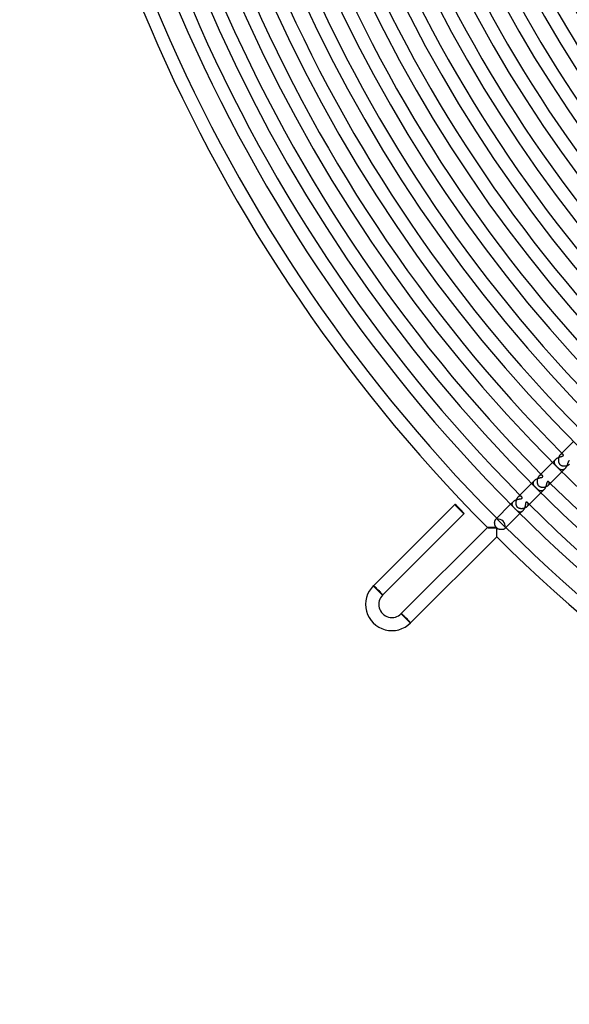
# Model space of a CAD drawing. Header units: millimetres. Extents: x -535 to 535, y -535 to 535.
# Tile 1 of 106: x -490 to -323, y -490 to -191. Entities that reach past the tile are written whole.
import ezdxf

# ---------------------------------------------------------------- set-up
doc = ezdxf.new("R2010")
doc.units = ezdxf.units.MM
doc.layers.add('HIDDEN', color=7, linetype='Continuous')
doc.layers.add('THICK', color=7, linetype='Continuous')

msp = doc.modelspace()

# ---------------------------------------------------------------- linework, layer by layer
at = {"layer": 'HIDDEN'}
for p, q in [((-325.71, -322.88), (-325.78, -322.95)), ((-325.64, -322.83), (-325.71, -322.88)), ((-325.57, -322.78), (-325.64, -322.83)), ((-325.5, -322.75), (-325.57, -322.78)), ((-325.43, -322.72), (-325.5, -322.75)), ((-325.36, -322.7), (-325.43, -322.72)), ((-325.29, -322.69), (-325.36, -322.7)), ((-325.23, -322.69), (-325.29, -322.69)), ((-325.17, -322.69), (-325.23, -322.69)), ((-325.11, -322.7), (-325.17, -322.69)), ((-325.06, -322.72), (-325.11, -322.7)), ((-325.01, -322.74), (-325.06, -322.72)), ((-324.96, -322.76), (-325.01, -322.74)), ((-325, -323.3), (-324.94, -323.26)), ((-324.92, -322.79), (-324.96, -322.76)), ((-324.94, -323.26), (-324.88, -323.22)), ((-324.88, -322.82), (-324.92, -322.79)), ((-324.85, -322.87), (-324.88, -322.82)), ((-324.88, -323.22), (-324.83, -323.17)), ((-324.82, -322.91), (-324.85, -322.87)), ((-324.83, -323.17), (-324.8, -323.12)), ((-324.8, -322.96), (-324.82, -322.91)), ((-324.79, -323.02), (-324.8, -322.96)), ((-324.8, -323.12), (-324.79, -323.07)), ((-324.79, -323.07), (-324.79, -323.02)), ((-327.12, -324.29), (-328.09, -325.27)), ((-327.53, -325.09), (-327.52, -325)), ((-327.53, -325.19), (-327.53, -325.09)), ((-327.53, -325.28), (-327.53, -325.19)), ((-327.52, -325.37), (-327.53, -325.28)), ((-327.52, -325), (-327.49, -324.91)), ((-327.5, -325.46), (-327.52, -325.37)), ((-327.48, -325.55), (-327.5, -325.46)), ((-327.49, -324.91), (-327.47, -324.82)), ((-327.45, -325.63), (-327.48, -325.55)), ((-327.47, -324.82), (-327.43, -324.73)), ((-327.41, -325.72), (-327.45, -325.63)), ((-327.43, -324.73), (-327.38, -324.63)), ((-327.37, -325.8), (-327.41, -325.72)), ((-327.38, -324.63), (-327.33, -324.54)), ((-327.32, -325.89), (-327.37, -325.8)), ((-327.33, -324.54), (-327.26, -324.46)), ((-327.27, -325.97), (-327.32, -325.89)), ((-327.22, -326.05), (-327.27, -325.97)), ((-327.26, -324.46), (-327.19, -324.37)), ((-327.16, -326.13), (-327.22, -326.05)), ((-327.19, -324.37), (-327.12, -324.29)), ((-327.1, -326.2), (-327.16, -326.13)), ((-327.12, -324.29), (-327.03, -324.21)), ((-327.04, -326.28), (-327.1, -326.2)), ((-327.03, -324.21), (-326.94, -324.14)), ((-326.94, -324.14), (-326.85, -324.06)), ((-326.85, -324.06), (-326.75, -324)), ((-326.75, -324), (-326.65, -323.93)), ((-326.65, -323.93), (-326.55, -323.87)), ((-326.55, -323.87), (-326.44, -323.82)), ((-326.44, -323.82), (-326.33, -323.77)), ((-326.33, -323.77), (-326.22, -323.72)), ((-326.22, -323.72), (-326.11, -323.68)), ((-326.11, -323.68), (-326, -323.63)), ((-326, -323.63), (-325.9, -323.6)), ((-325.9, -323.6), (-325.79, -323.56)), ((-325.79, -323.56), (-325.69, -323.53)), ((-325.69, -323.53), (-325.59, -323.5)), ((-325.59, -323.5), (-325.49, -323.47)), ((-325.49, -323.47), (-325.4, -323.44)), ((-325.4, -323.44), (-325.31, -323.41)), ((-325.31, -323.41), (-325.23, -323.39)), ((-325.23, -323.39), (-325.15, -323.36)), ((-325.15, -323.36), (-325.07, -323.33)), ((-325.07, -323.33), (-325, -323.3)), ((-323.72, -326.22), (-323.77, -326.35)), ((-323.67, -326.1), (-323.72, -326.22)), ((-323.63, -325.98), (-323.67, -326.1)), ((-323.58, -325.86), (-323.63, -325.98)), ((-323.55, -325.75), (-323.58, -325.86)), ((-323.51, -325.63), (-323.55, -325.75)), ((-323.48, -325.53), (-323.51, -325.63)), ((-323.45, -325.42), (-323.48, -325.53)), ((-323.42, -325.33), (-323.45, -325.42)), ((-323.39, -325.23), (-323.42, -325.33)), ((-323.36, -325.14), (-323.39, -325.23)), ((-323.33, -325.06), (-323.36, -325.14)), ((-323.29, -324.99), (-323.33, -325.06)), ((-323.26, -324.93), (-323.29, -324.99)), ((-323.22, -324.88), (-323.26, -324.93)), ((-323.17, -324.84), (-323.22, -324.88)), ((-323.13, -324.81), (-323.17, -324.84)), ((-323.08, -324.79), (-323.13, -324.81)), ((-323.03, -324.78), (-323.08, -324.79)), ((-322.98, -324.79), (-323.03, -324.78)), ((-332.08, -329.26), (-332.14, -329.31)), ((-332.02, -329.22), (-332.08, -329.26)), ((-331.96, -329.19), (-332.02, -329.22)), ((-331.9, -329.16), (-331.96, -329.19)), ((-331.84, -329.13), (-331.9, -329.16)), ((-331.79, -329.11), (-331.84, -329.13)), ((-331.73, -329.1), (-331.79, -329.11)), ((-331.67, -329.09), (-331.73, -329.1)), ((-331.62, -329.08), (-331.67, -329.09)), ((-331.56, -329.09), (-331.62, -329.08)), ((-331.51, -329.09), (-331.56, -329.09)), ((-331.46, -329.1), (-331.51, -329.09)), ((-331.41, -329.11), (-331.46, -329.1)), ((-331.37, -329.13), (-331.41, -329.11)), ((-331.32, -329.15), (-331.37, -329.13)), ((-331.28, -329.17), (-331.32, -329.15)), ((-331.24, -329.2), (-331.28, -329.17)), ((-331.21, -329.23), (-331.24, -329.2)), ((-331.18, -329.26), (-331.21, -329.23)), ((-331.15, -329.29), (-331.18, -329.26)), ((-326.97, -326.36), (-327.04, -326.28)), ((-326.9, -326.44), (-326.97, -326.36)), ((-326.83, -326.51), (-326.9, -326.44)), ((-326.75, -326.59), (-326.83, -326.51)), ((-326.67, -326.67), (-326.75, -326.59)), ((-326.58, -326.76), (-326.67, -326.67)), ((-326.5, -326.84), (-326.58, -326.76)), ((-326.41, -326.93), (-326.5, -326.84)), ((-326.32, -327), (-326.41, -326.93)), ((-326.23, -327.08), (-326.32, -327)), ((-326.15, -327.15), (-326.23, -327.08)), ((-326.06, -327.21), (-326.15, -327.15)), ((-325.97, -327.27), (-326.06, -327.21)), ((-325.89, -327.33), (-325.97, -327.27)), ((-325.79, -327.38), (-325.89, -327.33)), ((-325.7, -327.42), (-325.79, -327.38)), ((-325.61, -327.46), (-325.7, -327.42)), ((-325.51, -327.49), (-325.61, -327.46)), ((-325.41, -327.51), (-325.51, -327.49)), ((-325.31, -327.53), (-325.41, -327.51)), ((-325.2, -327.53), (-325.31, -327.53)), ((-324.29, -327.12), (-325.27, -328.09)), ((-325.1, -327.53), (-325.2, -327.53)), ((-325, -327.51), (-325.1, -327.53)), ((-324.89, -327.49), (-325, -327.51)), ((-324.79, -327.45), (-324.89, -327.49)), ((-324.68, -327.41), (-324.79, -327.45)), ((-324.58, -327.35), (-324.68, -327.41)), ((-324.48, -327.28), (-324.58, -327.35)), ((-324.38, -327.2), (-324.48, -327.28)), ((-324.29, -327.12), (-324.38, -327.2)), ((-324.2, -327.02), (-324.29, -327.12)), ((-324.12, -326.92), (-324.2, -327.02)), ((-324.04, -326.81), (-324.12, -326.92)), ((-323.96, -326.7), (-324.04, -326.81)), ((-323.9, -326.59), (-323.96, -326.7)), ((-323.83, -326.47), (-323.9, -326.59)), ((-323.77, -326.35), (-323.83, -326.47)), ((-333.55, -330.72), (-334.46, -331.63)), ((-333.94, -331.49), (-333.92, -331.39)), ((-333.94, -331.59), (-333.94, -331.49)), ((-333.94, -331.68), (-333.94, -331.59)), ((-333.92, -331.78), (-333.94, -331.68)), ((-333.92, -331.39), (-333.9, -331.29)), ((-333.9, -331.87), (-333.92, -331.78)), ((-333.9, -331.29), (-333.87, -331.19)), ((-333.87, -331.97), (-333.9, -331.87)), ((-333.87, -331.19), (-333.82, -331.09)), ((-333.84, -332.06), (-333.87, -331.97)), ((-333.79, -332.15), (-333.84, -332.06)), ((-333.82, -331.09), (-333.77, -331)), ((-333.74, -332.23), (-333.79, -332.15)), ((-333.77, -331), (-333.7, -330.9)), ((-333.69, -332.32), (-333.74, -332.23)), ((-333.7, -330.9), (-333.63, -330.81)), ((-333.63, -330.81), (-333.55, -330.72)), ((-333.55, -330.72), (-333.46, -330.63)), ((-333.46, -330.63), (-333.36, -330.55)), ((-333.36, -330.55), (-333.25, -330.48)), ((-333.25, -330.48), (-333.14, -330.41)), ((-333.14, -330.41), (-333.03, -330.34)), ((-333.03, -330.34), (-332.91, -330.28)), ((-332.91, -330.28), (-332.79, -330.22)), ((-332.79, -330.22), (-332.67, -330.17)), ((-332.67, -330.17), (-332.55, -330.12)), ((-332.55, -330.12), (-332.42, -330.08)), ((-332.42, -330.08), (-332.3, -330.04)), ((-332.3, -330.04), (-332.18, -330.01)), ((-332.14, -329.31), (-332.19, -329.37)), ((-332.18, -330.01), (-332.06, -329.97)), ((-332.06, -329.97), (-331.95, -329.94)), ((-331.95, -329.94), (-331.84, -329.92)), ((-331.84, -329.92), (-331.73, -329.89)), ((-331.73, -329.89), (-331.63, -329.87)), ((-331.63, -329.87), (-331.54, -329.85)), ((-331.54, -329.85), (-331.45, -329.82)), ((-331.45, -329.82), (-331.38, -329.8)), ((-331.38, -329.8), (-331.31, -329.78)), ((-331.31, -329.78), (-331.25, -329.75)), ((-331.25, -329.75), (-331.2, -329.73)), ((-331.2, -329.73), (-331.16, -329.7)), ((-331.16, -329.7), (-331.13, -329.68)), ((-331.13, -329.32), (-331.15, -329.29)), ((-331.11, -329.35), (-331.13, -329.32)), ((-331.13, -329.68), (-331.1, -329.65)), ((-331.09, -329.38), (-331.11, -329.35)), ((-331.1, -329.65), (-331.08, -329.62)), ((-331.07, -329.42), (-331.09, -329.38)), ((-331.08, -329.62), (-331.07, -329.59)), ((-331.06, -329.45), (-331.07, -329.42)), ((-331.07, -329.59), (-331.06, -329.55)), ((-331.06, -329.48), (-331.06, -329.45)), ((-331.05, -329.52), (-331.06, -329.48)), ((-331.06, -329.55), (-331.05, -329.52)), ((-330.02, -332.24), (-330.06, -332.35)), ((-329.99, -332.12), (-330.02, -332.24)), ((-329.96, -332.01), (-329.99, -332.12)), ((-329.93, -331.91), (-329.96, -332.01)), ((-329.91, -331.8), (-329.93, -331.91)), ((-329.89, -331.7), (-329.91, -331.8)), ((-329.86, -331.61), (-329.89, -331.7)), ((-329.84, -331.52), (-329.86, -331.61)), ((-329.82, -331.44), (-329.84, -331.52)), ((-329.8, -331.36), (-329.82, -331.44)), ((-329.77, -331.29), (-329.8, -331.36)), ((-329.74, -331.22), (-329.77, -331.29)), ((-329.7, -331.16), (-329.74, -331.22)), ((-329.66, -331.11), (-329.7, -331.16)), ((-329.61, -331.08), (-329.66, -331.11)), ((-329.56, -331.06), (-329.61, -331.08)), ((-329.51, -331.05), (-329.56, -331.06)), ((-329.46, -331.06), (-329.51, -331.05)), ((-329.41, -331.08), (-329.46, -331.06)), ((-329.35, -331.1), (-329.41, -331.08)), ((-329.36, -332.19), (-329.3, -332.12)), ((-329.3, -331.14), (-329.35, -331.1)), ((-329.26, -331.18), (-329.3, -331.14)), ((-329.3, -332.12), (-329.24, -332.05)), ((-329.22, -331.22), (-329.26, -331.18)), ((-329.24, -332.05), (-329.19, -331.98)), ((-329.19, -331.26), (-329.22, -331.22)), ((-329.16, -331.31), (-329.19, -331.26)), ((-329.19, -331.98), (-329.15, -331.9)), ((-329.13, -331.37), (-329.16, -331.31)), ((-329.15, -331.9), (-329.12, -331.83)), ((-329.11, -331.42), (-329.13, -331.37)), ((-329.12, -331.83), (-329.1, -331.76)), ((-329.1, -331.48), (-329.11, -331.42)), ((-329.09, -331.55), (-329.1, -331.48)), ((-329.1, -331.76), (-329.09, -331.68)), ((-329.08, -331.62), (-329.09, -331.55)), ((-329.09, -331.68), (-329.08, -331.62)), ((-333.63, -332.4), (-333.69, -332.32)), ((-333.57, -332.48), (-333.63, -332.4)), ((-333.51, -332.56), (-333.57, -332.48)), ((-333.44, -332.64), (-333.51, -332.56)), ((-333.37, -332.72), (-333.44, -332.64)), ((-333.29, -332.8), (-333.37, -332.72)), ((-333.21, -332.88), (-333.29, -332.8)), ((-333.13, -332.96), (-333.21, -332.88)), ((-333.05, -333.05), (-333.13, -332.96)), ((-332.97, -333.12), (-333.05, -333.05)), ((-332.89, -333.2), (-332.97, -333.12)), ((-332.82, -333.27), (-332.89, -333.2)), ((-332.74, -333.34), (-332.82, -333.27)), ((-332.67, -333.41), (-332.74, -333.34)), ((-332.6, -333.48), (-332.67, -333.41)), ((-332.52, -333.54), (-332.6, -333.48)), ((-332.45, -333.59), (-332.52, -333.54)), ((-332.38, -333.65), (-332.45, -333.59)), ((-332.3, -333.7), (-332.38, -333.65)), ((-332.22, -333.75), (-332.3, -333.7)), ((-332.14, -333.79), (-332.22, -333.75)), ((-332.06, -333.83), (-332.14, -333.79)), ((-331.98, -333.87), (-332.06, -333.83)), ((-331.89, -333.9), (-331.98, -333.87)), ((-331.8, -333.92), (-331.89, -333.9)), ((-331.72, -333.93), (-331.8, -333.92)), ((-331.62, -333.94), (-331.72, -333.93)), ((-330.72, -333.55), (-331.63, -334.46)), ((-331.53, -333.94), (-331.62, -333.94)), ((-331.44, -333.93), (-331.53, -333.94)), ((-331.35, -333.92), (-331.44, -333.93)), ((-331.25, -333.89), (-331.35, -333.92)), ((-331.16, -333.86), (-331.25, -333.89)), ((-331.07, -333.81), (-331.16, -333.86)), ((-330.98, -333.76), (-331.07, -333.81)), ((-330.89, -333.7), (-330.98, -333.76)), ((-330.8, -333.63), (-330.89, -333.7)), ((-330.72, -333.55), (-330.8, -333.63)), ((-330.64, -333.46), (-330.72, -333.55)), ((-330.56, -333.36), (-330.64, -333.46)), ((-330.48, -333.26), (-330.56, -333.36)), ((-330.41, -333.16), (-330.48, -333.26)), ((-330.35, -333.05), (-330.41, -333.16)), ((-330.29, -332.94), (-330.35, -333.05)), ((-330.23, -332.82), (-330.29, -332.94)), ((-330.18, -332.7), (-330.23, -332.82)), ((-330.14, -332.59), (-330.18, -332.7)), ((-330.09, -332.47), (-330.14, -332.59)), ((-330.06, -332.35), (-330.09, -332.47)), ((-339.97, -337.15), (-340.82, -337.99)), ((-340.35, -337.92), (-340.34, -337.84)), ((-340.35, -338.01), (-340.35, -337.92)), ((-340.34, -338.1), (-340.35, -338.01)), ((-340.34, -337.84), (-340.33, -337.75)), ((-340.33, -338.18), (-340.34, -338.1)), ((-340.33, -337.75), (-340.3, -337.66)), ((-340.3, -338.27), (-340.33, -338.18)), ((-340.3, -337.66), (-340.27, -337.57)), ((-340.27, -337.57), (-340.23, -337.48)), ((-340.23, -337.48), (-340.18, -337.4)), ((-340.18, -337.4), (-340.12, -337.31)), ((-340.12, -337.31), (-340.05, -337.23)), ((-340.05, -337.23), (-339.97, -337.15)), ((-339.97, -337.15), (-339.89, -337.07)), ((-339.89, -337.07), (-339.81, -337)), ((-339.81, -337), (-339.72, -336.93)), ((-339.72, -336.93), (-339.62, -336.87)), ((-339.62, -336.87), (-339.52, -336.81)), ((-339.52, -336.81), (-339.42, -336.75)), ((-339.42, -336.75), (-339.31, -336.7)), ((-339.31, -336.7), (-339.2, -336.65)), ((-339.2, -336.65), (-339.09, -336.61)), ((-339.09, -336.61), (-338.98, -336.57)), ((-338.98, -336.57), (-338.87, -336.53)), ((-338.87, -336.53), (-338.76, -336.5)), ((-338.76, -336.5), (-338.65, -336.47)), ((-338.65, -336.47), (-338.54, -336.44)), ((-338.55, -335.72), (-338.61, -335.79)), ((-338.48, -335.67), (-338.55, -335.72)), ((-338.54, -336.44), (-338.43, -336.42)), ((-338.41, -335.62), (-338.48, -335.67)), ((-338.43, -336.42), (-338.33, -336.4)), ((-338.34, -335.58), (-338.41, -335.62)), ((-338.27, -335.55), (-338.34, -335.58)), ((-338.33, -336.4), (-338.23, -336.38)), ((-338.2, -335.52), (-338.27, -335.55)), ((-338.23, -336.38), (-338.13, -336.36)), ((-338.13, -335.5), (-338.2, -335.52)), ((-338.07, -335.49), (-338.13, -335.5)), ((-338.13, -336.36), (-338.04, -336.35)), ((-338, -335.49), (-338.07, -335.49)), ((-338.04, -336.35), (-337.95, -336.33)), ((-337.93, -335.49), (-338, -335.49)), ((-337.95, -336.33), (-337.87, -336.32)), ((-337.87, -335.49), (-337.93, -335.49)), ((-337.81, -335.5), (-337.87, -335.49)), ((-337.87, -336.32), (-337.79, -336.31)), ((-337.75, -335.52), (-337.81, -335.5)), ((-337.79, -336.31), (-337.72, -336.3)), ((-337.69, -335.54), (-337.75, -335.52)), ((-337.72, -336.3), (-337.64, -336.28)), ((-337.64, -335.57), (-337.69, -335.54)), ((-337.59, -335.6), (-337.64, -335.57)), ((-337.64, -336.28), (-337.57, -336.26)), ((-337.55, -335.63), (-337.59, -335.6)), ((-337.57, -336.26), (-337.51, -336.25)), ((-337.5, -335.66), (-337.55, -335.63)), ((-337.51, -336.25), (-337.45, -336.22)), ((-337.46, -335.7), (-337.5, -335.66)), ((-337.4, -335.77), (-337.46, -335.7)), ((-337.45, -336.22), (-337.41, -336.2)), ((-337.41, -336.2), (-337.37, -336.17)), ((-337.35, -335.84), (-337.4, -335.77)), ((-337.37, -336.17), (-337.34, -336.14)), ((-337.32, -335.92), (-337.35, -335.84)), ((-337.34, -336.14), (-337.31, -336.1)), ((-337.3, -335.99), (-337.32, -335.92)), ((-337.31, -336.1), (-337.3, -336.05)), ((-337.3, -336.05), (-337.3, -335.99)), ((-336.38, -338.25), (-336.41, -338.37)), ((-336.36, -338.13), (-336.38, -338.25)), ((-336.34, -338.02), (-336.36, -338.13)), ((-336.33, -337.91), (-336.34, -338.02)), ((-336.31, -337.81), (-336.33, -337.91)), ((-336.3, -337.72), (-336.31, -337.81)), ((-336.28, -337.63), (-336.3, -337.72)), ((-336.26, -337.56), (-336.28, -337.63)), ((-336.24, -337.49), (-336.26, -337.56)), ((-336.22, -337.44), (-336.24, -337.49)), ((-336.19, -337.39), (-336.22, -337.44)), ((-336.16, -337.36), (-336.19, -337.39)), ((-336.14, -337.33), (-336.16, -337.36)), ((-336.1, -337.32), (-336.14, -337.33)), ((-336.06, -337.3), (-336.1, -337.32)), ((-336.02, -337.3), (-336.06, -337.3)), ((-335.98, -337.3), (-336.02, -337.3)), ((-335.93, -337.32), (-335.98, -337.3)), ((-335.88, -337.33), (-335.93, -337.32)), ((-335.83, -337.36), (-335.88, -337.33)), ((-335.79, -337.39), (-335.83, -337.36)), ((-335.74, -337.42), (-335.79, -337.39)), ((-335.7, -337.46), (-335.74, -337.42)), ((-335.66, -337.51), (-335.7, -337.46)), ((-335.62, -337.56), (-335.66, -337.51)), ((-335.59, -337.61), (-335.62, -337.56)), ((-335.56, -337.66), (-335.59, -337.61)), ((-335.53, -337.73), (-335.56, -337.66)), ((-335.56, -338.31), (-335.53, -338.23)), ((-335.51, -337.79), (-335.53, -337.73)), ((-335.53, -338.23), (-335.51, -338.15)), ((-335.49, -337.86), (-335.51, -337.79)), ((-335.51, -338.15), (-335.49, -338.07)), ((-335.49, -337.93), (-335.49, -337.86)), ((-335.49, -338), (-335.49, -337.93)), ((-335.49, -338.07), (-335.49, -338)), ((-340.28, -338.35), (-340.3, -338.27)), ((-340.24, -338.43), (-340.28, -338.35)), ((-340.2, -338.51), (-340.24, -338.43)), ((-340.16, -338.58), (-340.2, -338.51)), ((-340.11, -338.66), (-340.16, -338.58)), ((-340.06, -338.73), (-340.11, -338.66)), ((-340, -338.8), (-340.06, -338.73)), ((-339.95, -338.87), (-340, -338.8)), ((-339.89, -338.93), (-339.95, -338.87)), ((-339.82, -339), (-339.89, -338.93)), ((-339.76, -339.06), (-339.82, -339)), ((-338.99, -339.83), (-339.06, -339.76)), ((-338.91, -339.9), (-338.99, -339.83)), ((-338.83, -339.97), (-338.91, -339.9)), ((-338.75, -340.04), (-338.83, -339.97)), ((-338.66, -340.1), (-338.75, -340.04)), ((-338.57, -340.16), (-338.66, -340.1)), ((-338.48, -340.22), (-338.57, -340.16)), ((-338.39, -340.26), (-338.48, -340.22)), ((-338.29, -340.3), (-338.39, -340.26)), ((-338.19, -340.32), (-338.29, -340.3)), ((-338.09, -340.34), (-338.19, -340.32)), ((-337.99, -340.35), (-338.09, -340.34)), ((-337.15, -339.97), (-337.99, -340.82)), ((-337.88, -340.35), (-337.99, -340.35)), ((-337.77, -340.33), (-337.88, -340.35)), ((-337.67, -340.3), (-337.77, -340.33)), ((-337.56, -340.26), (-337.67, -340.3)), ((-337.45, -340.21), (-337.56, -340.26)), ((-337.35, -340.15), (-337.45, -340.21)), ((-337.25, -340.07), (-337.35, -340.15)), ((-337.15, -339.98), (-337.25, -340.07)), ((-337.06, -339.88), (-337.15, -339.98)), ((-336.97, -339.77), (-337.06, -339.88)), ((-336.89, -339.66), (-336.97, -339.77)), ((-336.82, -339.54), (-336.89, -339.66)), ((-336.75, -339.42), (-336.82, -339.54)), ((-336.69, -339.29), (-336.75, -339.42)), ((-336.63, -339.16), (-336.69, -339.29)), ((-336.58, -339.03), (-336.63, -339.16)), ((-336.54, -338.89), (-336.58, -339.03)), ((-336.5, -338.76), (-336.54, -338.89)), ((-336.46, -338.62), (-336.5, -338.76)), ((-336.43, -338.49), (-336.46, -338.62)), ((-336.41, -338.37), (-336.43, -338.49)), ((-335.79, -338.61), (-335.72, -338.54)), ((-335.72, -338.54), (-335.66, -338.46)), ((-335.66, -338.46), (-335.6, -338.38)), ((-335.6, -338.38), (-335.56, -338.31)), ((-345.28, -342.46), (-345.23, -342.41)), ((-345.23, -342.41), (-345.18, -342.37)), ((-345.18, -342.37), (-345.13, -342.34)), ((-345.13, -342.34), (-345.08, -342.33)), ((-345.08, -342.33), (-345.04, -342.32)), ((-345.04, -342.32), (-345.01, -342.32)), ((-345.01, -342.32), (-344.98, -342.33)), ((-344.98, -342.33), (-344.95, -342.35)), ((-344.95, -342.51), (-344.97, -342.54)), ((-344.97, -342.54), (-344.56, -342.94)), ((-344.95, -342.35), (-344.94, -342.36)), ((-344.94, -342.49), (-344.95, -342.51)), ((-344.94, -342.36), (-344.93, -342.38)), ((-344.93, -342.47), (-344.94, -342.49)), ((-344.93, -342.38), (-344.93, -342.39)), ((-344.93, -342.39), (-344.93, -342.41)), ((-344.93, -342.41), (-344.93, -342.43)), ((-344.93, -342.43), (-344.93, -342.45)), ((-344.93, -342.45), (-344.93, -342.47)), ((-344.56, -342.94), (-344.16, -343.35)), ((-344.16, -343.35), (-343.75, -343.75)), ((-343.75, -343.75), (-343.35, -344.16)), ((-343.35, -344.16), (-342.94, -344.56)), ((-347.88, -345.06), (-347.89, -345.06)), ((-347.89, -345.06), (-347.89, -345.06)), ((-347.89, -345.06), (-347.89, -345.06)), ((-347.89, -345.06), (-347.89, -345.07)), ((-347.89, -345.07), (-347.89, -345.07)), ((-347.89, -345.07), (-347.89, -345.07)), ((-347.89, -345.07), (-347.89, -345.07)), ((-347.85, -345.05), (-347.88, -345.06)), ((-347.8, -345.05), (-347.85, -345.05)), ((-347.75, -345.04), (-347.8, -345.05)), ((-347.67, -345.04), (-347.75, -345.04)), ((-347.59, -345.03), (-347.67, -345.04)), ((-347.5, -345.03), (-347.59, -345.03)), ((-347.39, -345.03), (-347.5, -345.03)), ((-347.28, -345.02), (-347.39, -345.03)), ((-347.17, -345.02), (-347.28, -345.02)), ((-347.04, -345.01), (-347.17, -345.02)), ((-346.91, -345.01), (-347.04, -345.01)), ((-346.78, -345.01), (-346.91, -345.01)), ((-346.64, -345.01), (-346.78, -345.01)), ((-346.5, -345), (-346.64, -345.01)), ((-346.36, -345), (-346.5, -345)), ((-346.21, -345), (-346.36, -345)), ((-346.06, -345), (-346.21, -345)), ((-345.91, -345), (-346.06, -345)), ((-345.76, -345), (-345.91, -345)), ((-345.61, -345), (-345.76, -345)), ((-345.46, -345), (-345.61, -345)), ((-345.3, -345), (-345.46, -345)), ((-345.15, -345), (-345.3, -345)), ((-345, -345), (-345.15, -345)), ((-345.02, -347.17), (-345.01, -347.04)), ((-345.02, -347.28), (-345.02, -347.17)), ((-345.01, -346.64), (-345, -346.5)), ((-345.01, -346.78), (-345.01, -346.64)), ((-345.01, -346.91), (-345.01, -346.78)), ((-345.01, -347.04), (-345.01, -346.91)), ((-345, -345.15), (-345, -345)), ((-345, -345.3), (-345, -345.15)), ((-345, -345.46), (-345, -345.3)), ((-345, -345.61), (-345, -345.46)), ((-345, -345.76), (-345, -345.61)), ((-345, -345.91), (-345, -345.76)), ((-345, -346.06), (-345, -345.91)), ((-345, -346.21), (-345, -346.06)), ((-345, -346.36), (-345, -346.21)), ((-345, -346.5), (-345, -346.36)), ((-342.94, -344.56), (-342.54, -344.97)), ((-342.54, -344.97), (-342.51, -344.95)), ((-342.51, -344.95), (-342.49, -344.94)), ((-342.49, -344.94), (-342.47, -344.93)), ((-342.47, -344.93), (-342.45, -344.93)), ((-342.41, -345.23), (-342.46, -345.28)), ((-342.45, -344.93), (-342.43, -344.93)), ((-342.43, -344.93), (-342.41, -344.93)), ((-342.41, -344.93), (-342.39, -344.93)), ((-342.37, -345.18), (-342.41, -345.23)), ((-342.39, -344.93), (-342.38, -344.93)), ((-342.38, -344.93), (-342.36, -344.94)), ((-342.34, -345.13), (-342.37, -345.18)), ((-342.36, -344.94), (-342.35, -344.95)), ((-342.35, -344.95), (-342.33, -344.98)), ((-342.33, -345.08), (-342.34, -345.13)), ((-342.33, -344.98), (-342.32, -345.01)), ((-342.32, -345.04), (-342.33, -345.08)), ((-342.32, -345.01), (-342.32, -345.04)), ((-345.07, -347.89), (-345.07, -347.89)), ((-345.07, -347.89), (-345.07, -347.89)), ((-345.07, -347.89), (-345.07, -347.89)), ((-345.07, -347.89), (-345.06, -347.89)), ((-345.06, -347.88), (-345.05, -347.85)), ((-345.06, -347.89), (-345.06, -347.88)), ((-345.06, -347.89), (-345.06, -347.89)), ((-345.06, -347.89), (-345.06, -347.89)), ((-345.05, -347.8), (-345.04, -347.75)), ((-345.05, -347.85), (-345.05, -347.8)), ((-345.04, -347.67), (-345.03, -347.59)), ((-345.04, -347.75), (-345.04, -347.67)), ((-345.03, -347.39), (-345.02, -347.28)), ((-345.03, -347.5), (-345.03, -347.39)), ((-345.03, -347.59), (-345.03, -347.5)), ((-382.54, -362.75), (-382.47, -362.82)), ((-382.47, -362.82), (-379.79, -365.5)), ((-379.79, -365.5), (-379.72, -365.57)), ((-373.99, -371.3), (-374.06, -371.23)), ((-371.3, -373.99), (-373.99, -371.3)), ((-371.23, -374.06), (-371.3, -373.99))]:
    msp.add_line(p, q, dxfattribs=at)
for radius, start, end in [(458, 224.7498, 224.8179), (467, 224.7546, 224.8334), (467, 225.1666, 225.2454), (476, 224.7593, 224.85), (476, 225.15, 225.2407)]:
    msp.add_arc((0, 0), radius, start, end, dxfattribs=at)
for centre, major_axis, ratio, start_param, end_param in [((-344.38, -344.38), (-1.41, 1.41), 0.875421, -1.570796, -0.535501), ((-344.38, -344.38), (-1.41, 1.41), 0.875421, -2.606091, -1.570796), ((-381.13, -364.16), (-1.41, 1.41), 0.05705, -1.570796, 0), ((-381.13, -364.16), (-1.34, 1.34), 0.05705, -3.141593, 0), ((-381.13, -364.16), (-1.41, 1.41), 0.05705, -3.141593, -1.570796), ((-372.65, -372.65), (-1.41, 1.41), 0.051215, -1.570796, 0), ((-372.65, -372.65), (1.34, -1.34), 0.051215, 0, 3.141593), ((-372.65, -372.65), (-1.41, 1.41), 0.051215, -3.141593, -1.570796)]:
    msp.add_ellipse(centre, major_axis=major_axis, ratio=ratio, start_param=start_param, end_param=end_param, dxfattribs=at)
at = {"layer": 'THICK'}
for p, q in [((-321.73, -318.9), (-325.78, -322.95)), ((-326.01, -323.26), (-326.06, -323.35)), ((-325.96, -323.17), (-326.01, -323.26)), ((-325.9, -323.09), (-325.96, -323.17)), ((-325.84, -323.01), (-325.9, -323.09)), ((-325.78, -322.95), (-325.84, -323.01)), ((-328.09, -325.27), (-332.19, -329.37)), ((-326.31, -324.23), (-326.33, -324.35)), ((-326.33, -324.35), (-326.33, -324.47)), ((-326.33, -324.47), (-326.33, -324.58)), ((-326.33, -324.58), (-326.33, -324.7)), ((-326.33, -324.7), (-326.32, -324.81)), ((-326.32, -324.81), (-326.3, -324.92)), ((-326.3, -324.12), (-326.31, -324.23)), ((-326.28, -324), (-326.3, -324.12)), ((-326.3, -324.92), (-326.29, -325.03)), ((-326.29, -325.03), (-326.26, -325.13)), ((-326.26, -323.89), (-326.28, -324)), ((-326.23, -323.77), (-326.26, -323.89)), ((-326.26, -325.13), (-326.24, -325.23)), ((-326.24, -325.23), (-326.2, -325.33)), ((-326.19, -323.66), (-326.23, -323.77)), ((-326.2, -325.33), (-326.16, -325.43)), ((-326.15, -323.56), (-326.19, -323.66)), ((-326.16, -325.43), (-326.12, -325.53)), ((-326.11, -323.45), (-326.15, -323.56)), ((-326.12, -325.53), (-326.07, -325.62)), ((-326.06, -323.35), (-326.11, -323.45)), ((-326.07, -325.62), (-326.01, -325.71)), ((-326.01, -325.71), (-325.94, -325.79)), ((-325.94, -325.79), (-325.87, -325.87)), ((-325.87, -325.87), (-325.79, -325.94)), ((-325.79, -325.94), (-325.71, -326.01)), ((-325.71, -326.01), (-325.62, -326.07)), ((-325.62, -326.07), (-325.53, -326.12)), ((-325.53, -326.12), (-325.43, -326.16)), ((-325.43, -326.16), (-325.33, -326.2)), ((-325.33, -326.2), (-325.23, -326.24)), ((-325.23, -326.24), (-325.13, -326.26)), ((-325.13, -326.26), (-325.02, -326.29)), ((-323.99, -326.28), (-323.87, -326.25)), ((-323.87, -326.25), (-323.76, -326.22)), ((-323.76, -326.22), (-323.65, -326.19)), ((-323.65, -326.19), (-323.55, -326.15)), ((-323.55, -326.15), (-323.45, -326.11)), ((-323.45, -326.11), (-323.35, -326.06)), ((-323.35, -326.06), (-323.26, -326.01)), ((-323.26, -326.01), (-323.17, -325.95)), ((-323.17, -325.95), (-323.09, -325.9)), ((-323.09, -325.9), (-323.01, -325.84)), ((-323.01, -325.84), (-322.95, -325.78)), ((-325.27, -328.09), (-329.37, -332.19)), ((-325.02, -326.29), (-324.91, -326.31)), ((-324.91, -326.31), (-324.8, -326.32)), ((-324.8, -326.32), (-324.68, -326.33)), ((-324.68, -326.33), (-324.57, -326.33)), ((-324.57, -326.33), (-324.45, -326.33)), ((-324.45, -326.33), (-324.33, -326.32)), ((-324.33, -326.32), (-324.22, -326.31)), ((-324.22, -326.31), (-324.1, -326.3)), ((-324.1, -326.3), (-323.99, -326.28)), ((-334.46, -331.63), (-338.61, -335.79)), ((-332.77, -330.84), (-332.78, -330.94)), ((-332.78, -330.94), (-332.78, -331.04)), ((-332.78, -331.04), (-332.78, -331.14)), ((-332.78, -331.14), (-332.77, -331.24)), ((-332.75, -330.64), (-332.77, -330.74)), ((-332.77, -330.74), (-332.77, -330.84)), ((-332.77, -331.24), (-332.77, -331.34)), ((-332.77, -331.34), (-332.75, -331.43)), ((-332.74, -330.54), (-332.75, -330.64)), ((-332.75, -331.43), (-332.74, -331.53)), ((-332.72, -330.44), (-332.74, -330.54)), ((-332.74, -331.53), (-332.72, -331.62)), ((-332.7, -330.35), (-332.72, -330.44)), ((-332.72, -331.62), (-332.7, -331.7)), ((-332.67, -330.25), (-332.7, -330.35)), ((-332.7, -331.7), (-332.67, -331.79)), ((-332.64, -330.15), (-332.67, -330.25)), ((-332.67, -331.79), (-332.63, -331.89)), ((-332.61, -330.06), (-332.64, -330.15)), ((-332.63, -331.89), (-332.58, -332)), ((-332.58, -329.97), (-332.61, -330.06)), ((-332.54, -329.88), (-332.58, -329.97)), ((-332.58, -332), (-332.52, -332.12)), ((-332.5, -329.79), (-332.54, -329.88)), ((-332.52, -332.12), (-332.44, -332.24)), ((-332.45, -329.71), (-332.5, -329.79)), ((-332.4, -329.63), (-332.45, -329.71)), ((-332.44, -332.24), (-332.34, -332.34)), ((-332.36, -329.56), (-332.4, -329.63)), ((-332.3, -329.49), (-332.36, -329.56)), ((-332.25, -329.42), (-332.3, -329.49)), ((-332.19, -329.37), (-332.25, -329.42)), ((-329.44, -332.26), (-329.36, -332.19)), ((-331.63, -334.46), (-335.79, -338.61)), ((-332.34, -332.34), (-332.27, -332.41)), ((-332.27, -332.41), (-332.19, -332.48)), ((-332.19, -332.48), (-332.1, -332.53)), ((-332.1, -332.53), (-332.01, -332.58)), ((-332.01, -332.58), (-331.92, -332.62)), ((-331.92, -332.62), (-331.82, -332.66)), ((-331.82, -332.66), (-331.72, -332.69)), ((-331.72, -332.69), (-331.62, -332.72)), ((-331.62, -332.72), (-331.52, -332.74)), ((-331.52, -332.74), (-331.41, -332.76)), ((-331.41, -332.76), (-331.3, -332.77)), ((-331.3, -332.77), (-331.18, -332.78)), ((-331.18, -332.78), (-331.07, -332.78)), ((-331.07, -332.78), (-330.95, -332.78)), ((-330.95, -332.78), (-330.83, -332.77)), ((-330.83, -332.77), (-330.71, -332.76)), ((-330.71, -332.76), (-330.59, -332.75)), ((-330.59, -332.75), (-330.47, -332.73)), ((-330.47, -332.73), (-330.35, -332.7)), ((-330.35, -332.7), (-330.24, -332.67)), ((-330.24, -332.67), (-330.12, -332.63)), ((-330.12, -332.63), (-330.01, -332.59)), ((-330.01, -332.59), (-329.9, -332.55)), ((-329.9, -332.55), (-329.8, -332.5)), ((-329.8, -332.5), (-329.7, -332.44)), ((-329.7, -332.44), (-329.6, -332.39)), ((-329.6, -332.39), (-329.52, -332.33)), ((-329.52, -332.33), (-329.44, -332.26)), ((-382.54, -362.75), (-357.8, -338)), ((-340.82, -337.99), (-345.28, -342.46)), ((-339.23, -337.46), (-339.24, -337.56)), ((-339.24, -337.56), (-339.23, -337.65)), ((-339.22, -337.25), (-339.23, -337.35)), ((-339.23, -337.35), (-339.23, -337.46)), ((-339.23, -337.65), (-339.23, -337.75)), ((-339.23, -337.75), (-339.22, -337.84)), ((-339.21, -337.15), (-339.22, -337.25)), ((-339.22, -337.84), (-339.21, -337.94)), ((-339.19, -337.05), (-339.21, -337.15)), ((-339.21, -337.94), (-339.2, -338.03)), ((-339.2, -338.03), (-339.18, -338.11)), ((-339.17, -336.94), (-339.19, -337.05)), ((-339.18, -338.11), (-339.16, -338.2)), ((-339.15, -336.84), (-339.17, -336.94)), ((-339.16, -338.2), (-339.14, -338.28)), ((-339.13, -336.74), (-339.15, -336.84)), ((-339.1, -336.64), (-339.13, -336.74)), ((-339.06, -336.54), (-339.1, -336.64)), ((-339.03, -336.44), (-339.06, -336.54)), ((-338.99, -336.34), (-339.03, -336.44)), ((-338.94, -336.25), (-338.99, -336.34)), ((-338.89, -336.16), (-338.94, -336.25)), ((-338.84, -336.08), (-338.89, -336.16)), ((-338.79, -336), (-338.84, -336.08)), ((-338.73, -335.92), (-338.79, -336)), ((-338.67, -335.85), (-338.73, -335.92)), ((-338.61, -335.79), (-338.67, -335.85)), ((-379.72, -365.57), (-354.97, -340.83)), ((-337.99, -340.82), (-342.46, -345.28)), ((-339.73, -339.1), (-339.76, -339.06)), ((-339.69, -339.13), (-339.73, -339.1)), ((-339.66, -339.16), (-339.69, -339.13)), ((-339.62, -339.2), (-339.66, -339.16)), ((-339.59, -339.23), (-339.62, -339.2)), ((-339.55, -339.26), (-339.59, -339.23)), ((-339.52, -339.3), (-339.55, -339.26)), ((-339.48, -339.34), (-339.52, -339.3)), ((-339.44, -339.37), (-339.48, -339.34)), ((-339.41, -339.41), (-339.44, -339.37)), ((-339.38, -339.44), (-339.41, -339.41)), ((-339.35, -339.46), (-339.38, -339.44)), ((-339.33, -339.49), (-339.35, -339.46)), ((-339.3, -339.52), (-339.33, -339.49)), ((-339.26, -339.55), (-339.3, -339.52)), ((-339.23, -339.59), (-339.26, -339.55)), ((-339.19, -339.63), (-339.23, -339.59)), ((-339.15, -339.67), (-339.19, -339.63)), ((-339.11, -339.71), (-339.15, -339.67)), ((-339.14, -338.28), (-339.11, -338.36)), ((-339.11, -338.36), (-339.08, -338.45)), ((-339.06, -339.76), (-339.11, -339.71)), ((-339.08, -338.45), (-339.03, -338.55)), ((-339.03, -338.55), (-338.98, -338.64)), ((-338.98, -338.64), (-338.91, -338.74)), ((-338.91, -338.74), (-338.83, -338.83)), ((-338.83, -338.83), (-338.75, -338.9)), ((-338.75, -338.9), (-338.66, -338.97)), ((-338.66, -338.97), (-338.57, -339.02)), ((-338.57, -339.02), (-338.47, -339.07)), ((-338.47, -339.07), (-338.37, -339.11)), ((-338.37, -339.11), (-338.27, -339.14)), ((-338.27, -339.14), (-338.17, -339.17)), ((-338.17, -339.17), (-338.06, -339.19)), ((-338.06, -339.19), (-337.95, -339.21)), ((-337.95, -339.21), (-337.84, -339.22)), ((-337.84, -339.22), (-337.72, -339.23)), ((-337.72, -339.23), (-337.59, -339.24)), ((-337.59, -339.24), (-337.47, -339.23)), ((-337.47, -339.23), (-337.34, -339.23)), ((-337.34, -339.23), (-337.22, -339.22)), ((-337.22, -339.22), (-337.09, -339.2)), ((-337.09, -339.2), (-336.96, -339.18)), ((-336.96, -339.18), (-336.84, -339.15)), ((-336.84, -339.15), (-336.71, -339.12)), ((-336.71, -339.12), (-336.59, -339.08)), ((-336.59, -339.08), (-336.47, -339.04)), ((-336.47, -339.04), (-336.36, -338.99)), ((-336.36, -338.99), (-336.25, -338.94)), ((-336.25, -338.94), (-336.14, -338.88)), ((-336.14, -338.88), (-336.04, -338.82)), ((-336.04, -338.82), (-335.95, -338.75)), ((-335.95, -338.75), (-335.86, -338.69)), ((-335.86, -338.69), (-335.79, -338.61)), ((-345.68, -343.57), (-345.67, -343.45)), ((-345.68, -343.69), (-345.68, -343.57)), ((-345.67, -343.82), (-345.68, -343.69)), ((-345.67, -343.45), (-345.66, -343.33)), ((-345.66, -343.94), (-345.67, -343.82)), ((-345.66, -343.33), (-345.64, -343.22)), ((-345.64, -344.07), (-345.66, -343.94)), ((-345.64, -343.22), (-345.61, -343.1)), ((-345.62, -344.19), (-345.64, -344.07)), ((-345.59, -344.31), (-345.62, -344.19)), ((-345.61, -343.1), (-345.58, -343)), ((-345.58, -343), (-345.55, -342.9)), ((-345.55, -342.9), (-345.51, -342.8)), ((-345.51, -342.8), (-345.47, -342.72)), ((-345.47, -342.72), (-345.42, -342.64)), ((-345.42, -342.64), (-345.38, -342.57)), ((-345.38, -342.57), (-345.33, -342.51)), ((-345.33, -342.51), (-345.28, -342.46)), ((-374.06, -371.23), (-347.89, -345.06)), ((-347.89, -345.07), (-347.88, -345.07)), ((-347.88, -345.07), (-347.85, -345.08)), ((-347.85, -345.08), (-347.81, -345.08)), ((-347.81, -345.08), (-347.76, -345.09)), ((-347.76, -345.09), (-347.7, -345.09)), ((-347.7, -345.09), (-347.62, -345.1)), ((-347.62, -345.1), (-347.54, -345.1)), ((-347.54, -345.1), (-347.44, -345.11)), ((-347.44, -345.11), (-347.34, -345.11)), ((-347.34, -345.11), (-347.23, -345.11)), ((-347.23, -345.11), (-347.12, -345.12)), ((-347.12, -345.12), (-347, -345.12)), ((-347, -345.12), (-346.88, -345.12)), ((-346.88, -345.12), (-346.75, -345.13)), ((-346.75, -345.13), (-346.62, -345.13)), ((-346.62, -345.13), (-346.49, -345.13)), ((-346.49, -345.13), (-346.35, -345.13)), ((-346.35, -345.13), (-346.21, -345.13)), ((-346.21, -345.13), (-346.06, -345.14)), ((-346.06, -345.14), (-345.92, -345.14)), ((-345.92, -345.14), (-345.76, -345.14)), ((-345.76, -345.14), (-345.61, -345.14)), ((-345.61, -345.14), (-345.46, -345.14)), ((-345.55, -344.44), (-345.59, -344.31)), ((-345.5, -344.55), (-345.55, -344.44)), ((-345.45, -344.67), (-345.5, -344.55)), ((-345.46, -345.14), (-345.3, -345.14)), ((-345.38, -344.79), (-345.45, -344.67)), ((-345.31, -344.91), (-345.38, -344.79)), ((-345.22, -345.02), (-345.31, -344.91)), ((-345.3, -345.14), (-345.14, -345.14)), ((-345.12, -345.12), (-345.22, -345.02)), ((-345.14, -345.14), (-345.14, -345.32)), ((-345.14, -345.32), (-345.14, -345.5)), ((-345.14, -345.5), (-345.14, -345.67)), ((-345.14, -345.67), (-345.14, -345.85)), ((-345.14, -345.85), (-345.14, -346.02)), ((-345.14, -346.02), (-345.13, -346.18)), ((-345.13, -346.18), (-345.13, -346.34)), ((-345.13, -346.34), (-345.13, -346.5)), ((-345.13, -346.5), (-345.13, -346.65)), ((-345.13, -346.65), (-345.12, -346.8)), ((-345.02, -345.21), (-345.12, -345.12)), ((-345.12, -346.8), (-345.12, -346.94)), ((-345.12, -346.94), (-345.12, -347.08)), ((-345.12, -347.08), (-345.11, -347.21)), ((-345.11, -347.21), (-345.11, -347.33)), ((-344.92, -345.3), (-345.02, -345.21)), ((-344.81, -345.37), (-344.92, -345.3)), ((-344.69, -345.44), (-344.81, -345.37)), ((-344.57, -345.5), (-344.69, -345.44)), ((-344.45, -345.55), (-344.57, -345.5)), ((-344.32, -345.59), (-344.45, -345.55)), ((-344.19, -345.62), (-344.32, -345.59)), ((-344.06, -345.65), (-344.19, -345.62)), ((-343.92, -345.66), (-344.06, -345.65)), ((-343.79, -345.68), (-343.92, -345.66)), ((-343.66, -345.68), (-343.79, -345.68)), ((-343.53, -345.68), (-343.66, -345.68)), ((-343.4, -345.66), (-343.53, -345.68)), ((-343.28, -345.65), (-343.4, -345.66)), ((-343.16, -345.62), (-343.28, -345.65)), ((-343.04, -345.6), (-343.16, -345.62)), ((-342.93, -345.56), (-343.04, -345.6)), ((-342.83, -345.52), (-342.93, -345.56)), ((-342.74, -345.48), (-342.83, -345.52)), ((-342.65, -345.43), (-342.74, -345.48)), ((-342.58, -345.38), (-342.65, -345.43)), ((-342.51, -345.33), (-342.58, -345.38)), ((-342.46, -345.28), (-342.51, -345.33)), ((-371.23, -374.06), (-345.06, -347.89)), ((-345.11, -347.33), (-345.11, -347.45)), ((-345.11, -347.45), (-345.1, -347.55)), ((-345.1, -347.55), (-345.1, -347.65)), ((-345.1, -347.65), (-345.09, -347.73)), ((-345.09, -347.73), (-345.08, -347.79)), ((-345.08, -347.79), (-345.08, -347.84)), ((-345.08, -347.84), (-345.07, -347.88)), ((-345.07, -347.88), (-345.07, -347.89)), ((-382.54, -362.76), (-382.55, -362.75)), ((-382.55, -362.75), (-382.54, -362.75)), ((-382.54, -362.77), (-382.54, -362.76)), ((-382.53, -362.78), (-382.54, -362.77)), ((-382.52, -362.8), (-382.53, -362.78)), ((-382.5, -362.82), (-382.52, -362.8)), ((-382.48, -362.84), (-382.5, -362.82)), ((-382.46, -362.86), (-382.48, -362.84)), ((-382.43, -362.89), (-382.46, -362.86)), ((-382.41, -362.92), (-382.43, -362.89)), ((-382.38, -362.96), (-382.41, -362.92)), ((-382.34, -362.99), (-382.38, -362.96)), ((-382.31, -363.03), (-382.34, -362.99)), ((-382.27, -363.07), (-382.31, -363.03)), ((-382.23, -363.12), (-382.27, -363.07)), ((-382.18, -363.17), (-382.23, -363.12)), ((-382.14, -363.21), (-382.18, -363.17)), ((-382.09, -363.27), (-382.14, -363.21)), ((-382.04, -363.32), (-382.09, -363.27)), ((-381.98, -363.37), (-382.04, -363.32)), ((-381.93, -363.43), (-381.98, -363.37)), ((-381.87, -363.49), (-381.93, -363.43)), ((-381.82, -363.55), (-381.87, -363.49)), ((-381.76, -363.61), (-381.82, -363.55)), ((-381.69, -363.67), (-381.76, -363.61)), ((-381.63, -363.74), (-381.69, -363.67)), ((-381.57, -363.8), (-381.63, -363.74)), ((-381.5, -363.87), (-381.57, -363.8)), ((-381.44, -363.93), (-381.5, -363.87)), ((-381.37, -364), (-381.44, -363.93)), ((-381.31, -364.07), (-381.37, -364)), ((-381.24, -364.13), (-381.31, -364.07)), ((-381.17, -364.2), (-381.24, -364.13)), ((-381.11, -364.27), (-381.17, -364.2)), ((-381.04, -364.33), (-381.11, -364.27)), ((-380.97, -364.4), (-381.04, -364.33)), ((-380.91, -364.46), (-380.97, -364.4)), ((-380.85, -364.52), (-380.91, -364.46)), ((-380.78, -364.58), (-380.85, -364.52)), ((-380.72, -364.65), (-380.78, -364.58)), ((-380.66, -364.71), (-380.72, -364.65)), ((-380.6, -364.77), (-380.66, -364.71)), ((-380.53, -364.82), (-380.6, -364.77)), ((-380.48, -364.88), (-380.53, -364.82)), ((-380.42, -364.94), (-380.48, -364.88)), ((-380.36, -364.99), (-380.42, -364.94)), ((-380.31, -365.04), (-380.36, -364.99)), ((-380.26, -365.09), (-380.31, -365.04)), ((-380.21, -365.14), (-380.26, -365.09)), ((-380.16, -365.19), (-380.21, -365.14)), ((-380.11, -365.23), (-380.16, -365.19)), ((-380.07, -365.27), (-380.11, -365.23)), ((-380.02, -365.31), (-380.07, -365.27)), ((-379.98, -365.35), (-380.02, -365.31)), ((-379.95, -365.38), (-379.98, -365.35)), ((-379.91, -365.41), (-379.95, -365.38)), ((-379.88, -365.44), (-379.91, -365.41)), ((-379.85, -365.47), (-379.88, -365.44)), ((-379.83, -365.49), (-379.85, -365.47)), ((-379.8, -365.51), (-379.83, -365.49)), ((-379.78, -365.53), (-379.8, -365.51)), ((-379.76, -365.54), (-379.78, -365.53)), ((-379.75, -365.56), (-379.76, -365.54)), ((-379.73, -365.57), (-379.75, -365.56)), ((-379.72, -365.57), (-379.73, -365.57)), ((-379.73, -365.57), (-379.73, -365.57)), ((-379.72, -365.57), (-379.72, -365.57)), ((-374.06, -371.23), (-374.06, -371.23)), ((-374.06, -371.23), (-374.06, -371.24)), ((-374.06, -371.24), (-374.05, -371.25)), ((-374.05, -371.25), (-374.04, -371.26)), ((-374.04, -371.26), (-374.03, -371.28)), ((-374.03, -371.28), (-374.01, -371.3)), ((-374.01, -371.3), (-373.99, -371.32)), ((-373.99, -371.32), (-373.97, -371.34)), ((-373.97, -371.34), (-373.95, -371.37)), ((-373.95, -371.37), (-373.92, -371.4)), ((-373.92, -371.4), (-373.89, -371.44)), ((-373.89, -371.44), (-373.85, -371.47)), ((-373.85, -371.47), (-373.82, -371.51)), ((-373.82, -371.51), (-373.78, -371.55)), ((-373.78, -371.55), (-373.74, -371.6)), ((-373.74, -371.6), (-373.69, -371.64)), ((-373.69, -371.64), (-373.65, -371.69)), ((-373.65, -371.69), (-373.6, -371.74)), ((-373.6, -371.74), (-373.55, -371.8)), ((-373.55, -371.8), (-373.49, -371.85)), ((-373.49, -371.85), (-373.44, -371.91)), ((-373.44, -371.91), (-373.38, -371.97)), ((-373.38, -371.97), (-373.32, -372.03)), ((-373.32, -372.03), (-373.26, -372.09)), ((-373.26, -372.09), (-373.2, -372.15)), ((-373.2, -372.15), (-373.14, -372.22)), ((-373.14, -372.22), (-373.08, -372.28)), ((-373.08, -372.28), (-373.01, -372.35)), ((-373.01, -372.35), (-372.95, -372.41)), ((-372.95, -372.41), (-372.88, -372.48)), ((-372.88, -372.48), (-372.82, -372.55)), ((-372.82, -372.55), (-372.75, -372.61)), ((-372.75, -372.61), (-372.68, -372.68)), ((-372.68, -372.68), (-372.62, -372.75)), ((-372.62, -372.75), (-372.55, -372.81)), ((-372.55, -372.81), (-372.49, -372.88)), ((-372.49, -372.88), (-372.42, -372.94)), ((-372.42, -372.94), (-372.36, -373.01)), ((-372.36, -373.01), (-372.29, -373.07)), ((-372.29, -373.07), (-372.23, -373.13)), ((-372.23, -373.13), (-372.17, -373.19)), ((-372.17, -373.19), (-372.11, -373.25)), ((-372.11, -373.25), (-372.05, -373.31)), ((-372.05, -373.31), (-371.99, -373.37)), ((-371.99, -373.37), (-371.93, -373.42)), ((-371.93, -373.42), (-371.88, -373.48)), ((-371.88, -373.48), (-371.82, -373.53)), ((-371.82, -373.53), (-371.77, -373.58)), ((-371.77, -373.58), (-371.72, -373.63)), ((-371.72, -373.63), (-371.67, -373.67)), ((-371.67, -373.67), (-371.63, -373.72)), ((-371.63, -373.72), (-371.58, -373.76)), ((-371.58, -373.76), (-371.54, -373.8)), ((-371.54, -373.8), (-371.5, -373.83)), ((-371.5, -373.83), (-371.46, -373.87)), ((-371.46, -373.87), (-371.43, -373.9)), ((-371.43, -373.9), (-371.4, -373.93)), ((-371.4, -373.93), (-371.37, -373.95)), ((-371.37, -373.95), (-371.34, -373.98)), ((-371.34, -373.98), (-371.32, -374)), ((-371.32, -374), (-371.3, -374.02)), ((-371.3, -374.02), (-371.28, -374.03)), ((-371.28, -374.03), (-371.26, -374.04)), ((-371.26, -374.04), (-371.25, -374.05)), ((-371.25, -374.05), (-371.24, -374.06)), ((-371.24, -374.06), (-371.23, -374.06)), ((-371.23, -374.06), (-371.23, -374.06))]:
    msp.add_line(p, q, dxfattribs=at)
for centre, radius, start, end in [((0, 0), 471, 180, 0), ((0, 0), 462, 180, 0), ((0, 0), 453, 180, 0), ((0, 0), 444, 180, 0), ((0, 0), 435, 180, 0), ((0, 0), 426, 180, 0), ((0, 0), 417, 180, 0), ((0, 0), 408, 180, 0), ((0, 0), 399, 180, 0), ((0, 0), 390, 180, 0), ((0, 0), 381, 180, 0), ((0, 0), 372, 180, 0), ((0, 0), 363, 180, 0), ((0, 0), 354, 180, 0), ((0, 0), 345, 180, 0), ((0, 0), 336, 180, 0), ((0, 0), 327, 180, 0), ((0, 0), 490, 180.2336, 224.7664), ((0, 0), 486, 180.2358, 224.7642), ((0, 0), 480, 180.0587, 224.9413), ((0, 0), 476, 180.2407, 224.7593), ((0, 0), 467, 180.2454, 224.7546), ((0, 0), 458, 180.2502, 224.7498), ((0, 0), 449, 180.2552, 224.7448), ((0, 0), 440, 180.2604, 224.7396), ((0, 0), 431, 180.2659, 224.7341), ((0, 0), 422, 180.2716, 224.7284), ((0, 0), 413, 180.2775, 224.7225), ((0, 0), 404, 180.2837, 224.7164), ((0, 0), 395, 180.2901, 224.7099), ((0, 0), 386, 180.2969, 224.7031), ((0, 0), 377, 180.3039, 224.696), ((0, 0), 368, 180.3114, 224.6886), ((0, 0), 359, 180.3192, 224.6808), ((0, 0), 350, 180.3274, 224.6726), ((0, 0), 341, 180.3354, 224.6646), ((0, 0), 332, 180.3451, 224.6549), ((0, 0), 467, 225.2454, 269.7546), ((0, 0), 476, 225.2407, 269.7593), ((0, 0), 480, 225.0587, 269.9413), ((0, 0), 486, 225.2358, 269.7642), ((0, 0), 490, 225.2336, 269.7664), ((-376.89, -368.4), 8, 135, 315.0001), ((-376.89, -368.4), 4, 135.0001, 315.0002)]:
    msp.add_arc(centre, radius, start, end, dxfattribs=at)
for start_param, end_param in [(-3.141593, -1.570796), (1.570796, 3.141593), (-1.570796, 0), (0, 1.570796)]:
    msp.add_ellipse((-356.38, -339.41), major_axis=(1.41, -1.41), ratio=0.05705, start_param=start_param, end_param=end_param, dxfattribs=at)

doc.saveas('drawing.dxf')
